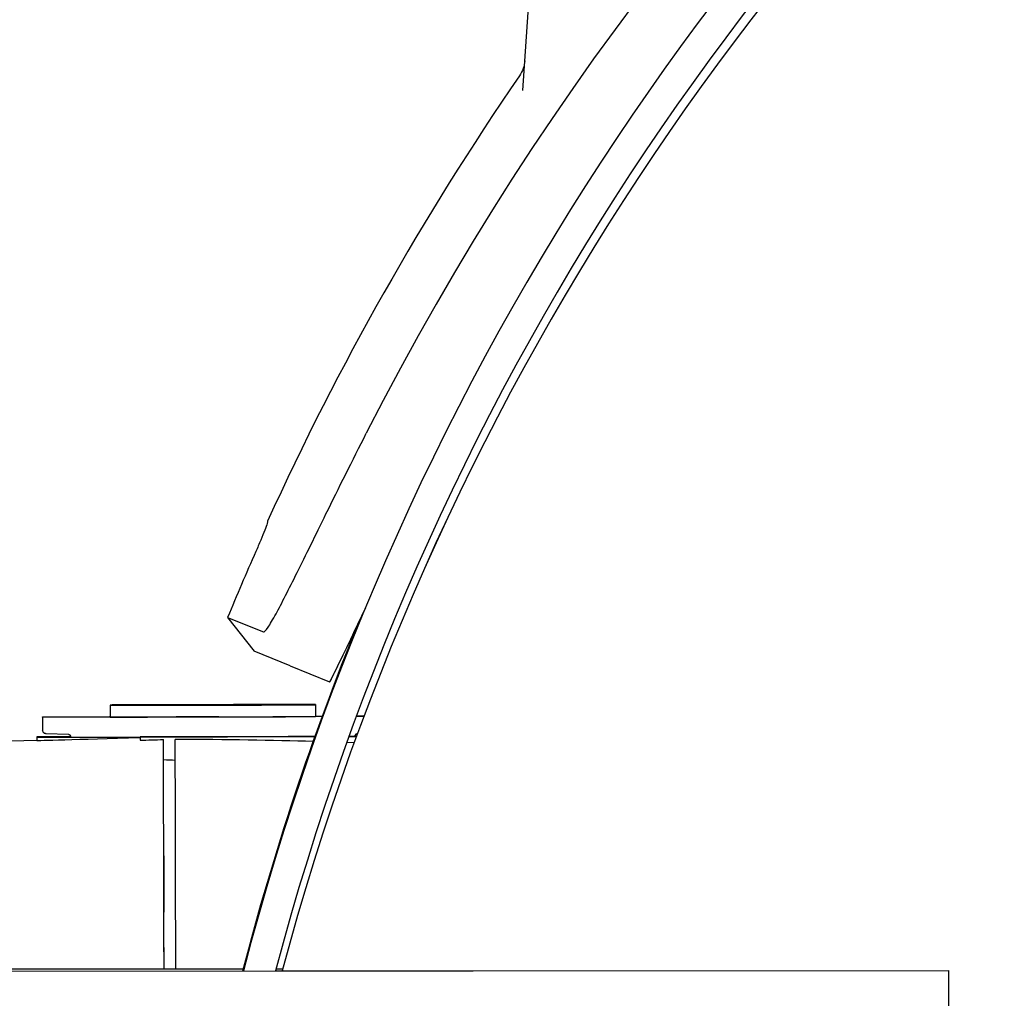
# Model space of a CAD drawing. Extents: x 1 to 669, y 0 to 417.
# Tile 18 of 256: x 63.07 to 66.37, y 259.23 to 262.51. Entities that reach past the tile are written whole.
import ezdxf

# ---------------------------------------------------------------- set-up
doc = ezdxf.new("R2010")
doc.units = 0
doc.header["$LTSCALE"] = 12
doc.header["$MEASUREMENT"] = 0
doc.layers.add('X', color=1, linetype='CONTINUOUS')

msp = doc.modelspace()

# ---------------------------------------------------------------- linework, layer by layer
at = {"layer": 'X'}
for p, q in [((64.75284, 262.27471), (64.88175, 264.11815)), ((63.76299, 260.50656), (63.88294, 260.45811)), ((63.76299, 260.50656), (63.85183, 260.393)), ((63.97313, 260.344), (63.85183, 260.393)), ((63.97313, 260.344), (64.10507, 260.29069)), ((64.10507, 260.29069), (64.10557, 260.29049)), ((63.36839, 260.21261), (63.36839, 260.21171)), ((63.36839, 260.21171), (63.36848, 260.17234)), ((64.05736, 260.21418), (64.05745, 260.17481)), ((64.05736, 260.21328), (64.05745, 260.17391)), ((63.1421, 260.17185), (63.1421, 260.17269)), ((63.1421, 260.17185), (63.1422, 260.12806)), ((63.36651, 260.17295), (63.36651, 260.17304)), ((63.36651, 260.17304), (63.36651, 260.17295)), ((63.73289, 260.17273), (63.91409, 260.17315)), ((64.05942, 260.17463), (64.05942, 260.17453)), ((64.05942, 260.17453), (64.05942, 260.17463)), ((64.22012, 260.1741), (64.1944, 260.174)), ((64.2206, 260.17537), (64.1949, 260.17535)), ((61.96391, 260.06198), (63.1226, 260.095)), ((63.12257, 260.10568), (63.12257, 260.10483)), ((63.12257, 260.10483), (63.1226, 260.0937)), ((63.22927, 260.1133), (63.15366, 260.11628)), ((63.23674, 260.1051), (63.23674, 260.10546)), ((63.46903, 260.10516), (64.05594, 260.1065)), ((63.46903, 260.10533), (63.46903, 260.10516)), ((63.46903, 260.10516), (63.46905, 260.09416)), ((63.91095, 260.10629), (63.72974, 260.10587)), ((64.05602, 260.10671), (64.03529, 260.10663)), ((64.16977, 260.10696), (64.19519, 260.10706)), ((64.18949, 260.10756), (64.18949, 260.10855)), ((64.1895, 260.10724), (64.18949, 260.10756)), ((64.1957, 260.10844), (64.18954, 260.10843)), ((64.19699, 260.11545), (64.1983, 260.1155)), ((64.18749, 260.08603), (64.16248, 260.08681)), ((63.54868, 259.70455), (63.54819, 259.92287)), ((63.58805, 259.70462), (63.58755, 259.92328)), ((63.54912, 259.51437), (63.54912, 259.51447)), ((63.58848, 259.51446), (63.58848, 259.51456)), ((63.54926, 259.45144), (63.54926, 259.45134)), ((60.87689, 259.32537), (63.81571, 259.32729)), ((60.87689, 259.32526), (63.81568, 259.32718)), ((60.87689, 259.31826), (66.18238, 259.32172)), ((60.87689, 259.31837), (63.81568, 259.32029)), ((63.92383, 259.32036), (66.18238, 259.32183)), ((63.92565, 259.32725), (63.94773, 259.32726)), ((63.92568, 259.32736), (63.94776, 259.32737)), ((66.18238, 259.32172), (66.18238, 259.32183)), ((66.18593, 253.88486), (66.18238, 259.32172))]:
    msp.add_line(p, q, dxfattribs=at)
for radius, start, end in [(9.62816, 106.735825, 153.116865), (9.79894, 145.479414, 155.532476), (9.79321, 156.171389, 157.578713)]:
    msp.add_arc((72.81588, 256.77129), radius, start, end, dxfattribs=at)
for centre, major_axis, ratio, start_param, end_param in [((72.7462, 256.99373), (-9.2286, 0), 0.9999997, -1.5707963, -0.2548532), ((72.7462, 256.99373), (-9.124, 0), 0.9999997, -1.5707963, -0.257849), ((72.76027, 256.95982), (-9.125, 0), 0.9999997, -1.5707963, -0.2616675), ((72.76027, 256.9597), (-9.125, 0), 0.9999997, -1.5707963, -0.2616802), ((63.37832, 260.17307), (-0.01181, -0.00003), 0.0008356, -0.5853902, -0.0000025), ((63.71297, 260.17312), (-0.34449, -0.00079), 0.0008344, 0, 3.1415907), ((63.71297, 260.17403), (0.34449, 0.00079), 0.0008344, -0.003462, -0.0000019), ((64.04761, 260.1746), (-0.01181, -0.00003), 0.0008356, -3.141594, -2.5557039), ((63.71312, 260.10703), (-0.59055, -0.00135), 0.0008344, -0.6321794, -0.0000019), ((63.71312, 260.10618), (-0.59055, -0.00135), 0.0008344, -0.0000019, 1.1446754), ((63.71311, 260.11051), (0.59051, 0.01681), 0.0008338, -3.1416145, -1.9969391), ((63.71312, 260.10619), (-0.47638, -0.00109), 0.0008344, -0.0000019, 1.032821), ((59.81459, 259.67239), (-4.93274, -0.32097), 0.0563736, -2.6071082, -2.4451895), ((63.5482, 259.91806), (0.00029, -0.12603), 0.0000019, 1.6090198, 2.6548196), ((63.54867, 259.71381), (0.00045, -0.19692), 0.0000019, -1.5343936, 0.0008344), ((63.54867, 259.71139), (-0.00045, 0.19692), 0.0000019, -3.1407582, -1.6055302), ((63.58804, 259.71126), (-0.00045, 0.1967), 0.0000019, -3.1407582, -1.6045756), ((63.54959, 259.31218), (0.00032, -0.14178), 0.0000019, 1.676347, 2.9528425)]:
    msp.add_ellipse(centre, major_axis=major_axis, ratio=ratio, start_param=start_param, end_param=end_param, dxfattribs=at)
at = {"layer": 'X', "extrusion": (2.22628e-16, 1.17626e-27, -1)}
msp.add_ellipse((64.6601, 262.3815), major_axis=(0.00781, 0.10021), ratio=0.9945416, start_param=1.5627491, end_param=2.0978576, dxfattribs=at)
at = {"layer": 'X', "extrusion": (2.22648e-16, -3.33556e-20, -1)}
msp.add_ellipse((72.11977, 256.31805), major_axis=(-5.625, 0), ratio=0.9999997, start_param=-0.7862278, end_param=2.7720535, dxfattribs=at)
at = {"layer": 'X', "extrusion": (2.22625e-16, -3.78248e-20, -1)}
msp.add_ellipse((72.7462, 257.00061), major_axis=(-9.2286, 0), ratio=0.9999997, start_param=0.2540824, end_param=0.3876868, dxfattribs=at)
at = {"layer": 'X', "extrusion": (2.22628e-16, 1.96946e-28, -1)}
for centre in [(63.71288, 260.2134), (63.71288, 260.21249)]:
    msp.add_ellipse(centre, major_axis=(-0.34449, -0.00079), ratio=0.0008344, start_param=-3.1415907, end_param=3.1415946, dxfattribs=at)
at = {"layer": 'X', "extrusion": (2.22628e-16, 1.96949e-28, -1)}
for centre in [(63.71288, 260.21249), (63.71288, 260.2134)]:
    msp.add_ellipse(centre, major_axis=(-0.24606, -0.00056), ratio=0.0008344, start_param=-3.1415907, end_param=3.1415946, dxfattribs=at)
at = {"layer": 'X', "extrusion": (2.22628e-16, 1.41087e-27, -1)}
msp.add_ellipse((63.71297, 260.17399), major_axis=(-0.57086, -0.0013), ratio=0.0008344, start_param=0.0000019, end_param=0.9229735, dxfattribs=at)
at = {"layer": 'X', "extrusion": (2.0324e-16, 9.40496e-15, -1)}
msp.add_ellipse((63.71297, 260.17316), major_axis=(-0.57086, -0.0013), ratio=0.0008344, start_param=-1.605701, end_param=0.0000019, dxfattribs=at)
at = {"layer": 'X', "extrusion": (2.07766e-16, -3.79037e-17, -1)}
msp.add_ellipse((63.37832, 260.17298), major_axis=(-0.01181, -0.00003), ratio=0.0008344, start_param=-0.5854234, end_param=0.0000019, dxfattribs=at)
at = {"layer": 'X', "extrusion": (1.55566e-16, 2.28913e-15, -1)}
msp.add_ellipse((63.90557, 260.17333), major_axis=(-0.24409, -0.00056), ratio=0.0008344, start_param=-2.3680711, end_param=-1.605701, dxfattribs=at)
at = {"layer": 'X', "extrusion": (3.9252e-16, -6.2901e-14, -1)}
msp.add_ellipse((63.90557, 260.1747), major_axis=(0.24409, 0.00056), ratio=0.0008344, start_param=-0.8992232, end_param=-0.7699512, dxfattribs=at)
at = {"layer": 'X', "extrusion": (2.07592e-16, 3.79037e-17, -1)}
msp.add_ellipse((64.04761, 260.17451), major_axis=(0.01181, 0.00003), ratio=0.0008344, start_param=0.0000019, end_param=0.5858557, dxfattribs=at)
at = {"layer": 'X', "extrusion": (2.04057e-16, 9.44277e-15, -1)}
msp.add_ellipse((63.71312, 260.10623), major_axis=(-0.47638, -0.00109), ratio=0.0008344, start_param=-1.605701, end_param=-1.032821, dxfattribs=at)
at = {"layer": 'X', "extrusion": (2.22629e-16, 3.8818e-20, -1)}
msp.add_ellipse((72.8643, 2.85082), major_axis=(257.41494, -0.00001), ratio=0.9999997, start_param=-1.6073029, end_param=-1.6069969, dxfattribs=at)
at = {"layer": 'X', "extrusion": (0, 0, -1)}
for centre, major_axis, start_param, end_param in [((63.5482, 259.91631), (-0.00043, 0.18904), -1.5360624, -0.2978964), ((63.58756, 259.9173), (0.00043, -0.18814), -4.680595, -3.4423196), ((63.54867, 259.71379), (0.00059, -0.25993), -0.0008344, 1.5343936), ((63.54867, 259.71137), (-0.00059, 0.25993), 2.4302917, 2.4308633), ((63.54959, 259.30958), (-0.00047, 0.20479), -1.4850642, -0.0008344), ((63.58895, 259.31008), (-0.00047, 0.20438), -1.4872457, -0.0008302)]:
    msp.add_ellipse(centre, major_axis=major_axis, ratio=0.0000019, start_param=start_param, end_param=end_param, dxfattribs=at)
at = {"layer": 'X', "extrusion": (6.74673e-17, 8.13807e-14, -1)}
msp.add_ellipse((63.90573, 260.1064), major_axis=(-0.14961, -0.00034), ratio=0.0008344, start_param=-2.617992, end_param=-1.605701, dxfattribs=at)
at = {"layer": 'X', "extrusion": (2.22628e-16, -1.7165e-25, -1)}
msp.add_ellipse((64.03989, 260.1069), major_axis=(0.14961, 0.00034), ratio=0.0008344, start_param=0.0000019, end_param=0.5185337, dxfattribs=at)
at = {"layer": 'X', "extrusion": (2.22626e-16, 2.09474e-20, -1)}
msp.add_ellipse((58.44955, 119.47889), major_axis=(140.64304, -0.03307), ratio=0.9999996, start_param=-1.5347729, end_param=-1.5344928, dxfattribs=at)
at = {"layer": 'X'}
for points, knots in [([(63.88294, 260.45811), (63.88561, 260.45703), (63.89076, 260.46204), (63.90549, 260.48368), (63.91449, 260.49898), (63.9441, 260.55326), (63.96794, 260.60038), (64.02494, 260.71534), (64.05762, 260.78219), (64.13553, 260.94029), (64.18145, 261.0326), (64.22823, 261.12488)], [-2.8831789, -2.8831789, -2.8831789, -2.8831789, -2.4627352, -2.4627352, -2.0838885, -2.0838885, -1.4415894, -1.4415894, -0.7883273, -0.7883273, 0, 0, 0, 0]), ([(63.89692, 260.82979), (63.89692, 260.82979), (63.89693, 260.82979), (63.89759, 260.82949), (63.89715, 260.82668), (63.89382, 260.81593), (63.89092, 260.80799), (63.88386, 260.78986), (63.87921, 260.77845), (63.86877, 260.75366), (63.86299, 260.74028), (63.85746, 260.72777)], [-0.8381779, -0.8381779, -0.8381779, -0.8381779, -0.83755045, -0.83755045, -0.73286726, -0.73286726, -0.62818407, -0.62818407, -0.52356561, -0.52356561, -0.41941157, -0.41941157, -0.41941157, -0.41941157]), ([(64.22498, 260.53791), (64.19718, 260.47925), (64.17188, 260.42578), (64.1326, 260.34471), (64.11761, 260.31452), (64.10507, 260.29069)], [1.0757347, 1.0757347, 1.0757347, 1.0757347, 1.6432924, 1.6432924, 2.0867404, 2.0867404, 2.0867404, 2.0867404]), ([(64.10557, 260.29049), (64.11799, 260.31409), (64.13284, 260.34399), (64.16649, 260.41353), (64.1849, 260.45229), (64.20484, 260.49443)], [0.000001, 0.000001, 0.000001, 0.000001, 0.43830099, 0.43830099, 0.86265881, 0.86265881, 0.86265881, 0.86265881]), ([(63.15366, 260.11628), (63.15353, 260.11628), (63.15342, 260.11628), (63.15292, 260.11633), (63.15279, 260.11634), (63.15244, 260.11638), (63.15219, 260.11641), (63.15161, 260.11652), (63.1513, 260.11659), (63.15029, 260.11686), (63.14953, 260.11714), (63.14812, 260.11783), (63.14744, 260.11825), (63.14591, 260.11942), (63.14511, 260.12025), (63.14371, 260.12218), (63.14314, 260.12332), (63.14239, 260.12565), (63.1422, 260.12686), (63.1422, 260.12806)], [0, 0, 0, 0, 0.005972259, 0.005972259, 0.00747983, 0.00747983, 0.008997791, 0.008997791, 0.010199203, 0.010199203, 0.012622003, 0.012622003, 0.015003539, 0.015003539, 0.018421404, 0.018421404, 0.022156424, 0.022156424, 0.02576406, 0.02576406, 0.02576406, 0.02576406]), ([(63.23674, 260.10546), (63.23674, 260.10632), (63.23659, 260.10718), (63.23605, 260.10878), (63.23564, 260.10954), (63.23464, 260.11087), (63.23402, 260.11146), (63.23301, 260.11215), (63.23266, 260.11235), (63.23201, 260.11267), (63.23169, 260.1128), (63.23119, 260.11297), (63.23099, 260.11303), (63.23058, 260.11313), (63.23038, 260.11317), (63.23008, 260.11322), (63.22997, 260.11324), (63.22976, 260.11327), (63.22967, 260.11327), (63.22947, 260.11329), (63.2294, 260.1133), (63.22931, 260.1133), (63.22929, 260.1133), (63.22927, 260.1133)], [0, 0, 0, 0, 0.00256714, 0.00256714, 0.005080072, 0.005080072, 0.007591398, 0.007591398, 0.008799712, 0.008799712, 0.009855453, 0.009855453, 0.010570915, 0.010570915, 0.011521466, 0.011521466, 0.012361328, 0.012361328, 0.013630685, 0.013630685, 0.016238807, 0.016238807, 0.01903646, 0.01903646, 0.01903646, 0.01903646]), ([(64.19699, 260.11545), (64.19695, 260.11544), (64.19689, 260.11544), (64.19663, 260.11542), (64.19657, 260.11542), (64.19643, 260.1154), (64.19637, 260.11539), (64.19618, 260.11537), (64.19605, 260.11535), (64.19576, 260.11529), (64.1956, 260.11526), (64.19519, 260.11515), (64.19492, 260.11507), (64.19419, 260.11481), (64.19373, 260.11458), (64.19265, 260.11393), (64.19204, 260.11343), (64.19097, 260.11225), (64.19051, 260.11153), (64.18983, 260.11001), (64.18961, 260.10918), (64.18951, 260.10809), (64.18949, 260.10784), (64.18949, 260.10758)], [0, 0, 0, 0, 0.001611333, 0.001611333, 0.002037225, 0.002037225, 0.002333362, 0.002333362, 0.002802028, 0.002802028, 0.003314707, 0.003314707, 0.004143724, 0.004143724, 0.005667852, 0.005667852, 0.00796131, 0.00796131, 0.010459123, 0.010459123, 0.012967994, 0.012967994, 0.01373258, 0.01373258, 0.01373258, 0.01373258])]:
    msp.add_open_spline(points, degree=3, knots=knots, dxfattribs=at)

doc.saveas('drawing.dxf')
